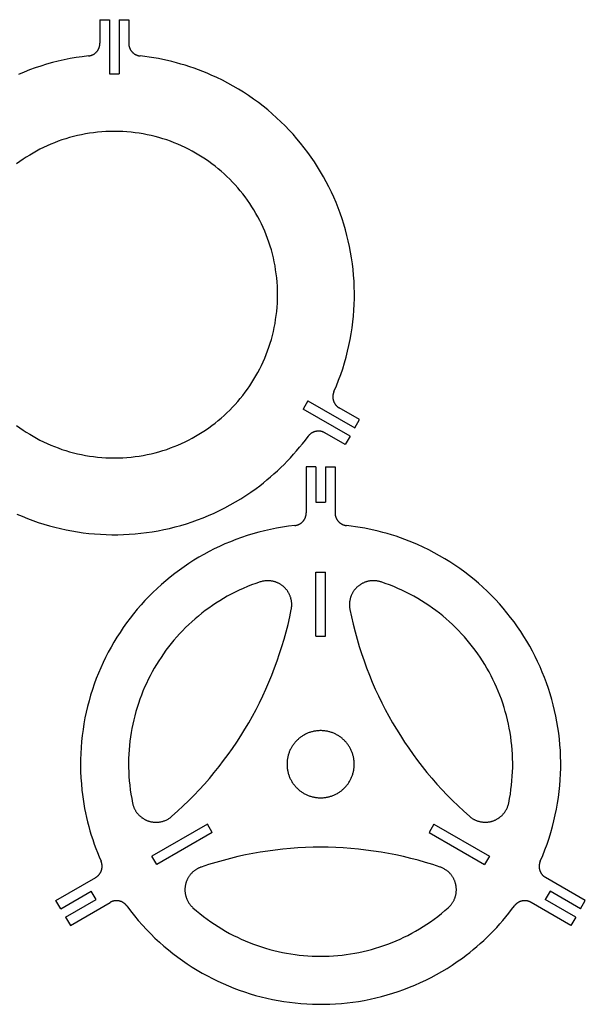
# Model space of a CAD drawing. Header units: millimetres. Extents: x -39 to 314, y -349 to -40.
# Tile 2 of 2: x 137 to 314, y -348 to -40. Entities that reach past the tile are written whole.
import ezdxf

# ---------------------------------------------------------------- set-up
doc = ezdxf.new("R2010")
doc.units = ezdxf.units.MM
doc.layers.add('Défaut', color=7, linetype='Continuous')

msp = doc.modelspace()

# ---------------------------------------------------------------- linework, layer by layer
at = {"layer": 'Défaut'}
for points in [[(162.47, -40.08), (162.47, -47.43)], [(162.47, -40.08), (165.47, -40.08)], [(165.47, -40.08), (165.47, -56.98)], [(168.47, -40.08), (168.47, -56.98)], [(168.47, -40.08), (171.47, -40.08)], [(171.47, -40.08), (171.47, -47.43)], [(158.9, -51.41), (159, -51.4), (159.09, -51.39), (159.18, -51.37), (159.28, -51.35), (159.37, -51.33), (159.46, -51.31), (159.55, -51.29), (159.64, -51.26), (159.73, -51.23), (159.81, -51.2), (159.9, -51.17), (159.99, -51.14), (160.07, -51.1), (160.15, -51.06), (160.24, -51.02), (160.32, -50.98), (160.4, -50.94), (160.48, -50.9), (160.55, -50.85), (160.63, -50.8), (160.71, -50.75), (160.78, -50.7), (160.85, -50.65), (160.92, -50.59), (160.99, -50.54), (161.06, -50.48), (161.13, -50.42), (161.2, -50.36), (161.26, -50.3), (161.33, -50.24), (161.39, -50.17), (161.45, -50.11), (161.51, -50.04), (161.57, -49.97), (161.62, -49.9), (161.68, -49.83), (161.73, -49.76), (161.78, -49.68), (161.83, -49.61), (161.88, -49.53), (161.92, -49.45), (161.97, -49.38), (162.01, -49.3), (162.05, -49.22), (162.09, -49.14), (162.13, -49.05), (162.17, -48.97), (162.2, -48.89), (162.23, -48.8), (162.26, -48.71), (162.29, -48.63), (162.32, -48.54), (162.34, -48.45), (162.36, -48.36), (162.38, -48.27), (162.4, -48.18), (162.42, -48.09), (162.43, -48), (162.44, -47.91), (162.45, -47.81), (162.46, -47.72), (162.47, -47.62), (162.47, -47.53), (162.47, -47.43)], [(171.47, -47.43), (171.47, -47.53), (171.48, -47.62), (171.48, -47.72), (171.49, -47.81), (171.5, -47.91), (171.51, -48), (171.53, -48.09), (171.54, -48.18), (171.56, -48.27), (171.58, -48.36), (171.6, -48.45), (171.63, -48.54), (171.65, -48.63), (171.68, -48.71), (171.71, -48.8), (171.74, -48.89), (171.78, -48.97), (171.81, -49.05), (171.85, -49.14), (171.89, -49.22), (171.93, -49.3), (171.97, -49.38), (172.02, -49.45), (172.07, -49.53), (172.11, -49.61), (172.16, -49.68), (172.22, -49.76), (172.27, -49.83), (172.32, -49.9), (172.38, -49.97), (172.44, -50.04), (172.5, -50.11), (172.56, -50.17), (172.62, -50.24), (172.68, -50.3), (172.75, -50.36), (172.81, -50.42), (172.88, -50.48), (172.95, -50.54), (173.02, -50.59), (173.09, -50.65), (173.16, -50.7), (173.24, -50.75), (173.31, -50.8), (173.39, -50.85), (173.47, -50.9), (173.55, -50.94), (173.63, -50.98), (173.71, -51.02), (173.79, -51.06), (173.87, -51.1), (173.96, -51.14), (174.04, -51.17), (174.13, -51.2), (174.22, -51.23), (174.31, -51.26), (174.39, -51.29), (174.48, -51.31), (174.58, -51.33), (174.67, -51.35), (174.76, -51.37), (174.85, -51.39), (174.95, -51.4), (175.04, -51.41)], [(158.9, -51.41), (156.98, -51.64), (155.08, -51.92), (153.19, -52.25), (151.32, -52.62), (149.47, -53.04), (147.64, -53.5), (145.83, -54), (144.04, -54.55), (142.27, -55.14), (140.52, -55.77), (138.8, -56.45), (137.09, -57.16)], [(197.27, -57.37), (195.94, -56.79), (194.6, -56.25), (193.25, -55.73), (191.89, -55.24), (190.53, -54.77), (189.15, -54.33), (187.77, -53.92), (186.38, -53.53), (184.99, -53.17), (183.58, -52.84), (182.17, -52.53), (180.76, -52.25), (179.34, -52), (177.91, -51.78), (176.48, -51.58), (175.04, -51.41)], [(165.47, -56.98), (168.47, -56.98)], [(235.58, -156.27), (236.34, -154.49), (237.05, -152.7), (237.71, -150.9), (238.32, -149.1), (238.89, -147.29), (239.4, -145.47), (239.87, -143.65), (240.29, -141.83), (240.67, -140), (240.99, -138.17), (241.27, -136.34), (241.51, -134.5), (241.69, -132.67), (241.83, -130.84), (241.93, -129.01), (241.98, -127.18), (241.99, -125.36), (241.95, -123.54), (241.87, -121.72), (241.74, -119.91), (241.57, -118.1), (241.36, -116.31), (241.1, -114.52), (240.8, -112.73), (240.46, -110.96), (240.08, -109.2), (239.65, -107.45), (239.18, -105.71), (238.68, -103.98), (238.13, -102.27), (237.54, -100.57), (236.91, -98.88), (236.24, -97.21), (235.53, -95.56), (234.78, -93.92), (233.99, -92.3), (233.16, -90.7), (232.3, -89.12), (231.39, -87.56), (230.45, -86.02), (229.47, -84.5), (228.46, -83.01), (227.4, -81.53), (226.31, -80.09), (225.19, -78.66), (224.02, -77.26), (222.83, -75.89), (221.59, -74.55), (220.32, -73.23), (219.02, -71.94), (217.68, -70.69), (216.31, -69.46), (214.9, -68.26), (213.46, -67.1), (211.98, -65.96), (210.48, -64.86), (208.94, -63.8), (207.37, -62.77), (205.76, -61.77), (204.12, -60.82), (202.46, -59.9), (200.76, -59.01), (199.03, -58.17), (197.27, -57.37)], [(166.97, -74.97), (165.66, -74.99), (164.35, -75.04), (163.05, -75.12), (161.76, -75.24), (160.48, -75.38), (159.21, -75.56), (157.94, -75.77), (156.69, -76.01), (155.45, -76.28), (154.23, -76.58), (153.01, -76.91), (151.81, -77.27), (150.61, -77.65), (149.44, -78.07), (148.27, -78.51), (147.12, -78.98), (145.98, -79.48), (144.86, -80), (143.75, -80.55), (142.66, -81.13), (141.59, -81.73), (140.53, -82.36), (139.48, -83.01), (138.46, -83.68), (137.45, -84.38), (136.46, -85.11)], [(217.97, -125.97), (217.96, -124.66), (217.91, -123.35), (217.82, -122.05), (217.71, -120.76), (217.56, -119.48), (217.38, -118.21), (217.18, -116.95), (216.94, -115.7), (216.67, -114.46), (216.37, -113.23), (216.04, -112.01), (215.68, -110.81), (215.29, -109.62), (214.88, -108.44), (214.43, -107.27), (213.96, -106.12), (213.47, -104.99), (212.94, -103.86), (212.39, -102.76), (211.82, -101.67), (211.22, -100.59), (210.59, -99.53), (209.94, -98.49), (209.26, -97.46), (208.56, -96.45), (207.84, -95.46), (207.09, -94.49), (206.33, -93.53), (205.54, -92.6), (204.72, -91.68), (203.89, -90.79), (203.03, -89.91), (202.16, -89.06), (201.26, -88.22), (200.35, -87.41), (199.41, -86.62), (198.46, -85.85), (197.49, -85.11), (196.5, -84.38), (195.49, -83.68), (194.46, -83.01), (193.42, -82.36), (192.36, -81.73), (191.28, -81.13), (190.19, -80.55), (189.08, -80), (187.96, -79.48), (186.82, -78.98), (185.67, -78.51), (184.51, -78.07), (183.33, -77.65), (182.14, -77.27), (180.93, -76.91), (179.72, -76.58), (178.49, -76.28), (177.25, -76.01), (176, -75.77), (174.74, -75.56), (173.47, -75.38), (172.19, -75.24), (170.9, -75.12), (169.6, -75.04), (168.29, -74.99), (166.97, -74.97)], [(166.97, -176.97), (168.29, -176.96), (169.6, -176.91), (170.9, -176.83), (172.19, -176.71), (173.47, -176.57), (174.74, -176.39), (176, -176.18), (177.25, -175.94), (178.49, -175.67), (179.72, -175.37), (180.93, -175.04), (182.14, -174.68), (183.33, -174.3), (184.51, -173.88), (185.67, -173.44), (186.82, -172.97), (187.96, -172.47), (189.08, -171.95), (190.19, -171.4), (191.28, -170.82), (192.36, -170.22), (193.42, -169.59), (194.46, -168.94), (195.49, -168.26), (196.5, -167.57), (197.49, -166.84), (198.46, -166.1), (199.41, -165.33), (200.35, -164.54), (201.26, -163.73), (202.16, -162.89), (203.03, -162.04), (203.89, -161.16), (204.72, -160.27), (205.54, -159.35), (206.33, -158.42), (207.09, -157.46), (207.84, -156.49), (208.56, -155.5), (209.26, -154.49), (209.94, -153.46), (210.59, -152.42), (211.22, -151.36), (211.82, -150.28), (212.39, -149.19), (212.94, -148.09), (213.47, -146.96), (213.96, -145.83), (214.43, -144.68), (214.88, -143.51), (215.29, -142.33), (215.68, -141.14), (216.04, -139.94), (216.37, -138.72), (216.67, -137.49), (216.94, -136.25), (217.18, -135), (217.38, -133.74), (217.56, -132.47), (217.71, -131.19), (217.82, -129.9), (217.91, -128.6), (217.96, -127.29), (217.97, -125.97)], [(235.58, -156.27), (235.54, -156.36), (235.51, -156.44), (235.48, -156.53), (235.44, -156.62), (235.42, -156.71), (235.39, -156.8), (235.37, -156.89), (235.34, -156.98), (235.32, -157.07), (235.31, -157.16), (235.29, -157.25), (235.28, -157.34), (235.27, -157.43), (235.26, -157.53), (235.25, -157.62), (235.24, -157.71), (235.24, -157.8), (235.24, -157.89), (235.24, -157.98), (235.24, -158.07), (235.25, -158.16), (235.26, -158.25), (235.27, -158.34), (235.28, -158.43), (235.29, -158.52), (235.31, -158.61), (235.32, -158.69), (235.34, -158.78), (235.36, -158.87), (235.39, -158.95), (235.41, -159.04), (235.44, -159.13), (235.47, -159.21), (235.5, -159.3), (235.53, -159.38), (235.56, -159.46), (235.6, -159.54), (235.64, -159.62), (235.68, -159.71), (235.72, -159.79), (235.76, -159.86), (235.81, -159.94), (235.86, -160.02), (235.91, -160.09), (235.96, -160.17), (236.01, -160.24), (236.06, -160.32), (236.12, -160.39), (236.18, -160.46), (236.24, -160.53), (236.3, -160.59), (236.36, -160.66), (236.42, -160.73), (236.49, -160.79), (236.56, -160.85), (236.63, -160.91), (236.7, -160.97), (236.77, -161.03), (236.85, -161.09), (236.92, -161.14), (237, -161.2), (237.08, -161.25), (237.16, -161.3), (237.24, -161.35)], [(227.47, -159.17), (225.97, -161.77)], [(227.47, -159.17), (242.11, -167.62)], [(240.61, -170.22), (225.97, -161.77)], [(243.61, -165.03), (237.24, -161.35)], [(242.11, -167.62), (243.61, -165.03)], [(136.46, -166.84), (137.45, -167.57), (138.46, -168.26), (139.48, -168.94), (140.53, -169.59), (141.59, -170.22), (142.66, -170.82), (143.75, -171.4), (144.86, -171.95), (145.98, -172.47), (147.12, -172.97), (148.27, -173.44), (149.44, -173.88), (150.61, -174.3), (151.81, -174.68), (153.01, -175.04), (154.23, -175.37), (155.45, -175.67), (156.69, -175.94), (157.94, -176.18), (159.21, -176.39), (160.48, -176.57), (161.76, -176.71), (163.05, -176.83), (164.35, -176.91), (165.66, -176.96), (166.97, -176.97)], [(232.74, -169.14), (232.66, -169.1), (232.57, -169.05), (232.49, -169.01), (232.4, -168.97), (232.32, -168.93), (232.23, -168.89), (232.14, -168.86), (232.06, -168.83), (231.97, -168.8), (231.88, -168.77), (231.79, -168.75), (231.7, -168.72), (231.62, -168.7), (231.53, -168.68), (231.44, -168.67), (231.35, -168.65), (231.26, -168.64), (231.17, -168.63), (231.08, -168.62), (230.99, -168.61), (230.9, -168.61), (230.81, -168.61), (230.72, -168.61), (230.63, -168.61), (230.54, -168.61), (230.45, -168.62), (230.36, -168.62), (230.27, -168.63), (230.18, -168.65), (230.09, -168.66), (230, -168.68), (229.92, -168.69), (229.83, -168.71), (229.74, -168.73), (229.65, -168.76), (229.57, -168.78), (229.48, -168.81), (229.4, -168.84), (229.31, -168.87), (229.23, -168.9), (229.15, -168.94), (229.06, -168.97), (228.98, -169.01), (228.9, -169.05), (228.82, -169.1), (228.74, -169.14), (228.67, -169.19), (228.59, -169.23), (228.51, -169.28), (228.44, -169.34), (228.36, -169.39), (228.29, -169.44), (228.22, -169.5), (228.15, -169.56), (228.08, -169.62), (228.01, -169.68), (227.94, -169.75), (227.88, -169.81), (227.81, -169.88), (227.75, -169.95), (227.69, -170.02), (227.63, -170.09), (227.57, -170.17), (227.51, -170.25)], [(239.11, -172.82), (232.74, -169.14)], [(211.24, -186.51), (212.4, -185.65), (213.54, -184.76), (214.67, -183.86), (215.77, -182.93), (216.86, -181.98), (217.93, -181.01), (218.98, -180.02), (220, -179.01), (221.01, -177.98), (222.01, -176.93), (222.98, -175.86), (223.92, -174.77), (224.85, -173.67), (225.76, -172.55), (226.65, -171.4), (227.51, -170.25)], [(240.61, -170.22), (239.11, -172.82)], [(226.93, -179.79), (226.93, -194.13)], [(229.93, -179.79), (226.93, -179.79)], [(229.93, -179.79), (229.93, -190.79)], [(232.93, -179.79), (232.93, -190.79)], [(232.93, -179.79), (235.93, -179.79)], [(235.93, -179.79), (235.93, -194.13)], [(136.49, -194.51), (138.15, -195.23), (139.83, -195.9), (141.52, -196.53), (143.23, -197.12), (144.95, -197.67), (146.68, -198.18), (148.42, -198.65), (150.17, -199.07), (151.93, -199.45), (153.69, -199.79), (155.47, -200.09), (157.25, -200.34), (159.04, -200.55), (160.83, -200.72), (162.62, -200.85), (164.42, -200.93), (166.23, -200.98), (168.03, -200.97), (169.83, -200.93), (171.64, -200.84), (173.44, -200.71), (175.24, -200.53), (177.04, -200.31), (178.84, -200.05), (180.63, -199.74), (182.42, -199.39), (184.2, -198.99), (185.97, -198.55), (187.74, -198.06), (189.5, -197.53), (191.25, -196.96), (192.99, -196.34), (194.72, -195.67), (196.44, -194.96), (198.14, -194.21), (199.83, -193.41), (201.51, -192.56), (203.18, -191.67), (204.82, -190.73), (206.46, -189.74), (208.07, -188.71), (209.67, -187.64), (211.24, -186.51)], [(229.93, -190.79), (232.93, -190.79)], [(223.36, -198.11), (223.45, -198.1), (223.55, -198.09), (223.64, -198.07), (223.73, -198.05), (223.82, -198.03), (223.91, -198.01), (224, -197.99), (224.09, -197.96), (224.18, -197.93), (224.27, -197.9), (224.35, -197.87), (224.44, -197.84), (224.52, -197.8), (224.61, -197.76), (224.69, -197.72), (224.77, -197.68), (224.85, -197.64), (224.93, -197.6), (225.01, -197.55), (225.08, -197.5), (225.16, -197.45), (225.23, -197.4), (225.31, -197.35), (225.38, -197.29), (225.45, -197.24), (225.52, -197.18), (225.59, -197.12), (225.65, -197.06), (225.72, -197), (225.78, -196.94), (225.84, -196.87), (225.9, -196.81), (225.96, -196.74), (226.02, -196.67), (226.08, -196.6), (226.13, -196.53), (226.18, -196.46), (226.23, -196.38), (226.28, -196.31), (226.33, -196.23), (226.38, -196.15), (226.42, -196.08), (226.47, -196), (226.51, -195.92), (226.55, -195.84), (226.58, -195.75), (226.62, -195.67), (226.65, -195.59), (226.69, -195.5), (226.72, -195.41), (226.74, -195.33), (226.77, -195.24), (226.8, -195.15), (226.82, -195.06), (226.84, -194.97), (226.86, -194.88), (226.87, -194.79), (226.89, -194.7), (226.9, -194.61), (226.91, -194.51), (226.92, -194.42), (226.92, -194.32), (226.93, -194.23), (226.93, -194.13)], [(235.93, -194.13), (235.93, -194.23), (235.93, -194.32), (235.94, -194.42), (235.94, -194.51), (235.95, -194.61), (235.97, -194.7), (235.98, -194.79), (236, -194.88), (236.01, -194.97), (236.03, -195.06), (236.06, -195.15), (236.08, -195.24), (236.11, -195.33), (236.14, -195.41), (236.17, -195.5), (236.2, -195.59), (236.23, -195.67), (236.27, -195.75), (236.31, -195.84), (236.35, -195.92), (236.39, -196), (236.43, -196.08), (236.47, -196.15), (236.52, -196.23), (236.57, -196.31), (236.62, -196.38), (236.67, -196.46), (236.72, -196.53), (236.78, -196.6), (236.83, -196.67), (236.89, -196.74), (236.95, -196.81), (237.01, -196.87), (237.07, -196.94), (237.14, -197), (237.2, -197.06), (237.27, -197.12), (237.33, -197.18), (237.4, -197.24), (237.47, -197.29), (237.55, -197.35), (237.62, -197.4), (237.69, -197.45), (237.77, -197.5), (237.84, -197.55), (237.92, -197.6), (238, -197.64), (238.08, -197.68), (238.16, -197.72), (238.24, -197.76), (238.33, -197.8), (238.41, -197.84), (238.5, -197.87), (238.58, -197.9), (238.67, -197.93), (238.76, -197.96), (238.85, -197.99), (238.94, -198.01), (239.03, -198.03), (239.12, -198.05), (239.21, -198.07), (239.31, -198.09), (239.4, -198.1), (239.5, -198.11)], [(223.36, -198.11), (221.43, -198.34), (219.53, -198.62), (217.64, -198.95), (215.77, -199.32), (213.92, -199.74), (212.09, -200.2), (210.28, -200.7), (208.49, -201.25), (206.72, -201.84), (204.98, -202.47), (203.25, -203.15), (201.55, -203.86), (199.87, -204.62), (198.21, -205.41), (196.58, -206.24), (194.97, -207.11), (193.38, -208.02), (191.83, -208.96), (190.29, -209.94), (188.79, -210.96), (187.31, -212.01), (185.86, -213.09), (184.44, -214.21), (183.04, -215.36), (181.68, -216.54), (180.35, -217.75), (179.04, -219), (177.77, -220.27), (176.53, -221.57), (175.32, -222.91), (174.14, -224.27), (172.99, -225.66), (171.88, -227.07), (170.81, -228.51), (169.76, -229.98), (168.76, -231.47), (167.78, -232.99), (166.85, -234.53), (165.95, -236.09), (165.08, -237.68), (164.26, -239.28), (163.47, -240.91), (162.72, -242.56), (162.01, -244.23), (161.35, -245.92), (160.72, -247.62), (160.13, -249.35), (159.58, -251.09), (159.07, -252.84), (158.61, -254.62), (158.19, -256.41), (157.81, -258.21), (157.48, -260.03), (157.19, -261.86), (156.95, -263.7), (156.75, -265.55), (156.6, -267.42), (156.49, -269.3), (156.43, -271.18), (156.42, -273.08), (156.46, -274.98), (156.54, -276.9), (156.68, -278.82), (156.86, -280.74)], [(261.72, -204.07), (260.39, -203.49), (259.05, -202.95), (257.71, -202.43), (256.35, -201.94), (254.98, -201.47), (253.61, -201.03), (252.23, -200.62), (250.84, -200.23), (249.44, -199.87), (248.04, -199.54), (246.63, -199.23), (245.21, -198.95), (243.79, -198.7), (242.36, -198.48), (240.93, -198.28), (239.5, -198.11)], [(300.04, -302.97), (300.8, -301.19), (301.51, -299.4), (302.17, -297.6), (302.78, -295.8), (303.34, -293.99), (303.86, -292.17), (304.33, -290.35), (304.75, -288.53), (305.12, -286.7), (305.45, -284.87), (305.73, -283.04), (305.96, -281.2), (306.15, -279.37), (306.29, -277.54), (306.38, -275.71), (306.44, -273.88), (306.44, -272.06), (306.4, -270.24), (306.32, -268.42), (306.19, -266.61), (306.02, -264.8), (305.81, -263.01), (305.56, -261.22), (305.26, -259.43), (304.91, -257.66), (304.53, -255.9), (304.11, -254.15), (303.64, -252.41), (303.13, -250.68), (302.58, -248.97), (301.99, -247.27), (301.36, -245.58), (300.69, -243.91), (299.98, -242.26), (299.23, -240.62), (298.44, -239), (297.62, -237.4), (296.75, -235.82), (295.85, -234.26), (294.91, -232.72), (293.93, -231.2), (292.91, -229.71), (291.86, -228.23), (290.77, -226.79), (289.64, -225.36), (288.48, -223.96), (287.28, -222.59), (286.05, -221.25), (284.78, -219.93), (283.47, -218.64), (282.13, -217.39), (280.76, -216.16), (279.35, -214.96), (277.91, -213.8), (276.44, -212.66), (274.93, -211.56), (273.39, -210.5), (271.82, -209.47), (270.21, -208.47), (268.58, -207.52), (266.91, -206.6), (265.21, -205.71), (263.48, -204.87), (261.72, -204.07)], [(229.93, -212.67), (232.93, -212.67)], [(229.93, -232.67), (229.93, -212.67)], [(232.93, -232.67), (232.93, -212.67)], [(212.54, -215.72), (211.2, -216.19), (209.87, -216.68), (208.56, -217.2), (207.27, -217.75), (205.99, -218.33), (204.74, -218.93), (203.5, -219.56), (202.28, -220.22), (201.08, -220.9), (199.9, -221.61), (198.74, -222.35), (197.6, -223.1), (196.49, -223.89), (195.39, -224.69), (194.31, -225.52), (193.26, -226.37), (192.22, -227.24), (191.21, -228.14), (190.22, -229.05), (189.25, -229.99), (188.3, -230.95), (187.38, -231.92), (186.48, -232.92), (185.6, -233.94), (184.75, -234.97), (183.92, -236.02), (183.11, -237.09), (182.33, -238.18), (181.58, -239.28), (180.85, -240.4), (180.14, -241.54), (179.46, -242.69), (178.8, -243.85), (178.17, -245.03), (177.57, -246.22), (176.99, -247.43), (176.44, -248.65), (175.92, -249.88), (175.43, -251.13), (174.96, -252.38), (174.52, -253.65), (174.1, -254.93), (173.72, -256.22), (173.37, -257.51), (173.04, -258.82), (172.74, -260.14), (172.47, -261.46), (172.24, -262.79), (172.03, -264.13), (171.85, -265.48), (171.7, -266.84), (171.58, -268.2), (171.5, -269.56), (171.44, -270.93), (171.42, -272.31), (171.43, -273.69), (171.47, -275.07), (171.54, -276.46), (171.65, -277.85), (171.78, -279.24), (171.95, -280.63), (172.16, -282.03), (172.4, -283.42), (172.67, -284.82)], [(216.35, -215.48), (216.12, -215.44), (215.88, -215.41), (215.64, -215.38), (215.4, -215.36), (215.16, -215.35), (214.91, -215.34), (214.67, -215.35), (214.43, -215.36), (214.19, -215.38), (213.95, -215.4), (213.72, -215.44), (213.48, -215.48), (213.24, -215.53), (213.01, -215.59), (212.77, -215.65), (212.54, -215.72)], [(222.26, -224.29), (222.3, -224.1), (222.33, -223.91), (222.35, -223.72), (222.37, -223.53), (222.39, -223.35), (222.4, -223.16), (222.4, -222.97), (222.4, -222.78), (222.4, -222.6), (222.39, -222.41), (222.38, -222.23), (222.36, -222.04), (222.34, -221.86), (222.31, -221.68), (222.28, -221.5), (222.25, -221.32), (222.21, -221.14), (222.17, -220.96), (222.12, -220.79), (222.07, -220.61), (222.01, -220.44), (221.95, -220.27), (221.88, -220.1), (221.82, -219.93), (221.74, -219.77), (221.67, -219.6), (221.59, -219.44), (221.5, -219.28), (221.42, -219.13), (221.33, -218.97), (221.23, -218.82), (221.13, -218.67), (221.03, -218.52), (220.93, -218.37), (220.82, -218.23), (220.7, -218.09), (220.59, -217.95), (220.47, -217.82), (220.35, -217.68), (220.22, -217.55), (220.09, -217.43), (219.96, -217.3), (219.83, -217.18), (219.69, -217.06), (219.55, -216.95), (219.4, -216.84), (219.25, -216.73), (219.1, -216.63), (218.95, -216.53), (218.8, -216.43), (218.64, -216.34), (218.48, -216.25), (218.31, -216.16), (218.15, -216.08), (217.98, -216), (217.81, -215.93), (217.63, -215.86), (217.46, -215.79), (217.28, -215.73), (217.1, -215.67), (216.92, -215.62), (216.73, -215.57), (216.54, -215.52), (216.35, -215.48)], [(250.29, -215.72), (250.1, -215.66), (249.92, -215.6), (249.73, -215.56), (249.55, -215.51), (249.36, -215.47), (249.17, -215.44), (248.99, -215.41), (248.8, -215.39), (248.62, -215.37), (248.43, -215.35), (248.25, -215.34), (248.06, -215.34), (247.88, -215.33), (247.69, -215.34), (247.51, -215.35), (247.33, -215.36), (247.15, -215.37), (246.97, -215.4), (246.79, -215.42), (246.61, -215.45), (246.43, -215.49), (246.25, -215.52), (246.08, -215.57), (245.9, -215.61), (245.73, -215.66), (245.56, -215.72), (245.39, -215.78), (245.22, -215.84), (245.05, -215.91), (244.89, -215.98), (244.72, -216.06), (244.56, -216.13), (244.4, -216.22), (244.24, -216.3), (244.09, -216.39), (243.93, -216.49), (243.78, -216.59), (243.63, -216.69), (243.49, -216.79), (243.34, -216.9), (243.2, -217.01), (243.06, -217.13), (242.93, -217.25), (242.79, -217.37), (242.66, -217.49), (242.53, -217.62), (242.41, -217.76), (242.29, -217.89), (242.17, -218.03), (242.05, -218.17), (241.94, -218.32), (241.83, -218.47), (241.72, -218.62), (241.62, -218.77), (241.52, -218.93), (241.43, -219.09), (241.34, -219.25), (241.25, -219.42), (241.17, -219.59), (241.09, -219.76), (241.01, -219.94), (240.94, -220.12), (240.87, -220.3), (240.81, -220.48)], [(290.19, -284.8), (290.46, -283.4), (290.7, -282), (290.9, -280.61), (291.07, -279.21), (291.21, -277.82), (291.31, -276.43), (291.39, -275.04), (291.43, -273.66), (291.43, -272.28), (291.41, -270.91), (291.35, -269.54), (291.27, -268.17), (291.15, -266.81), (291, -265.46), (290.82, -264.11), (290.61, -262.77), (290.37, -261.44), (290.11, -260.11), (289.81, -258.8), (289.48, -257.49), (289.12, -256.19), (288.74, -254.9), (288.33, -253.63), (287.89, -252.36), (287.42, -251.1), (286.92, -249.86), (286.4, -248.63), (285.85, -247.41), (285.27, -246.2), (284.67, -245.01), (284.04, -243.83), (283.38, -242.66), (282.7, -241.51), (281.99, -240.38), (281.26, -239.26), (280.5, -238.16), (279.72, -237.07), (278.92, -236), (278.09, -234.95), (277.23, -233.92), (276.36, -232.9), (275.46, -231.91), (274.53, -230.93), (273.59, -229.97), (272.62, -229.04), (271.63, -228.12), (270.61, -227.23), (269.58, -226.35), (268.52, -225.5), (267.44, -224.68), (266.35, -223.87), (265.23, -223.09), (264.09, -222.33), (262.93, -221.6), (261.75, -220.89), (260.55, -220.21), (259.33, -219.55), (258.09, -218.92), (256.84, -218.32), (255.56, -217.74), (254.27, -217.19), (252.96, -216.67), (251.63, -216.18), (250.29, -215.72)], [(240.81, -220.48), (240.74, -220.71), (240.67, -220.94), (240.61, -221.18), (240.56, -221.41), (240.52, -221.65), (240.49, -221.89), (240.46, -222.13), (240.44, -222.37), (240.43, -222.61), (240.43, -222.85), (240.43, -223.09), (240.44, -223.33), (240.46, -223.57), (240.49, -223.81), (240.53, -224.05), (240.57, -224.29)], [(184.95, -288.95), (186.74, -287.35), (188.49, -285.72), (190.2, -284.06), (191.88, -282.36), (193.51, -280.64), (195.12, -278.88), (196.68, -277.09), (198.2, -275.27), (199.69, -273.42), (201.13, -271.54), (202.54, -269.64), (203.91, -267.71), (205.23, -265.75), (206.52, -263.76), (207.76, -261.75), (208.97, -259.71), (210.13, -257.65), (211.25, -255.57), (212.32, -253.46), (213.35, -251.33), (214.34, -249.18), (215.29, -247.01), (216.19, -244.82), (217.05, -242.61), (217.86, -240.38), (218.63, -238.13), (219.35, -235.87), (220.03, -233.58), (220.66, -231.28), (221.24, -228.97), (221.77, -226.64), (222.26, -224.29)], [(240.57, -224.29), (241.06, -226.63), (241.6, -228.96), (242.18, -231.28), (242.81, -233.58), (243.49, -235.86), (244.21, -238.13), (244.98, -240.38), (245.79, -242.6), (246.65, -244.82), (247.55, -247.01), (248.5, -249.18), (249.49, -251.33), (250.52, -253.46), (251.6, -255.56), (252.72, -257.64), (253.88, -259.7), (255.08, -261.74), (256.33, -263.75), (257.62, -265.74), (258.94, -267.69), (260.31, -269.63), (261.72, -271.53), (263.16, -273.41), (264.65, -275.26), (266.18, -277.08), (267.74, -278.86), (269.34, -280.62), (270.98, -282.35), (272.66, -284.04), (274.37, -285.7), (276.12, -287.33), (277.91, -288.93)], [(229.93, -232.67), (232.93, -232.67)], [(231.43, -262.17), (231.16, -262.18), (230.89, -262.19), (230.62, -262.21), (230.35, -262.23), (230.09, -262.26), (229.83, -262.3), (229.57, -262.34), (229.31, -262.39), (229.05, -262.44), (228.8, -262.51), (228.55, -262.57), (228.3, -262.65), (228.06, -262.73), (227.82, -262.81), (227.58, -262.9), (227.34, -263), (227.11, -263.1), (226.87, -263.21), (226.65, -263.32), (226.42, -263.44), (226.2, -263.57), (225.98, -263.7), (225.77, -263.83), (225.56, -263.97), (225.35, -264.11), (225.14, -264.26), (224.94, -264.41), (224.75, -264.57), (224.55, -264.74), (224.37, -264.9), (224.18, -265.07), (224, -265.25), (223.83, -265.43), (223.65, -265.61), (223.49, -265.8), (223.32, -266), (223.17, -266.19), (223.01, -266.39), (222.86, -266.6), (222.72, -266.8), (222.58, -267.02), (222.45, -267.23), (222.32, -267.45), (222.19, -267.67), (222.07, -267.89), (221.96, -268.12), (221.85, -268.35), (221.75, -268.59), (221.65, -268.82), (221.56, -269.06), (221.48, -269.31), (221.4, -269.55), (221.32, -269.8), (221.26, -270.05), (221.2, -270.3), (221.14, -270.56), (221.09, -270.82), (221.05, -271.08), (221.01, -271.34), (220.98, -271.6), (220.96, -271.87), (220.94, -272.13), (220.93, -272.4), (220.93, -272.67)], [(241.93, -272.67), (241.92, -272.4), (241.91, -272.13), (241.9, -271.87), (241.87, -271.6), (241.84, -271.34), (241.81, -271.08), (241.76, -270.82), (241.71, -270.56), (241.66, -270.3), (241.6, -270.05), (241.53, -269.8), (241.45, -269.55), (241.37, -269.31), (241.29, -269.06), (241.2, -268.82), (241.1, -268.59), (241, -268.35), (240.89, -268.12), (240.78, -267.89), (240.66, -267.67), (240.54, -267.45), (240.41, -267.23), (240.27, -267.02), (240.13, -266.8), (239.99, -266.6), (239.84, -266.39), (239.69, -266.19), (239.53, -266), (239.37, -265.8), (239.2, -265.61), (239.03, -265.43), (238.85, -265.25), (238.67, -265.07), (238.49, -264.9), (238.3, -264.74), (238.11, -264.57), (237.91, -264.41), (237.71, -264.26), (237.5, -264.11), (237.3, -263.97), (237.09, -263.83), (236.87, -263.7), (236.65, -263.57), (236.43, -263.44), (236.21, -263.32), (235.98, -263.21), (235.75, -263.1), (235.51, -263), (235.28, -262.9), (235.04, -262.81), (234.79, -262.73), (234.55, -262.65), (234.3, -262.57), (234.05, -262.51), (233.8, -262.44), (233.54, -262.39), (233.28, -262.34), (233.03, -262.3), (232.76, -262.26), (232.5, -262.23), (232.23, -262.21), (231.97, -262.19), (231.7, -262.18), (231.43, -262.17)], [(220.93, -272.67), (220.93, -272.95), (220.94, -273.22), (220.96, -273.48), (220.98, -273.75), (221.01, -274.01), (221.05, -274.27), (221.09, -274.53), (221.14, -274.79), (221.2, -275.05), (221.26, -275.3), (221.32, -275.55), (221.4, -275.8), (221.48, -276.04), (221.56, -276.29), (221.65, -276.52), (221.75, -276.76), (221.85, -277), (221.96, -277.23), (222.07, -277.46), (222.19, -277.68), (222.32, -277.9), (222.45, -278.12), (222.58, -278.33), (222.72, -278.55), (222.86, -278.75), (223.01, -278.96), (223.17, -279.16), (223.32, -279.35), (223.49, -279.55), (223.65, -279.73), (223.83, -279.92), (224, -280.1), (224.18, -280.28), (224.37, -280.45), (224.55, -280.61), (224.75, -280.78), (224.94, -280.94), (225.14, -281.09), (225.35, -281.24), (225.56, -281.38), (225.77, -281.52), (225.98, -281.65), (226.2, -281.78), (226.42, -281.91), (226.65, -282.03), (226.87, -282.14), (227.11, -282.25), (227.34, -282.35), (227.58, -282.45), (227.82, -282.54), (228.06, -282.62), (228.3, -282.7), (228.55, -282.78), (228.8, -282.84), (229.05, -282.91), (229.31, -282.96), (229.57, -283.01), (229.83, -283.05), (230.09, -283.09), (230.35, -283.12), (230.62, -283.14), (230.89, -283.16), (231.16, -283.17), (231.43, -283.17)], [(231.43, -283.17), (231.7, -283.17), (231.97, -283.16), (232.23, -283.14), (232.5, -283.12), (232.76, -283.09), (233.03, -283.05), (233.28, -283.01), (233.54, -282.96), (233.8, -282.91), (234.05, -282.84), (234.3, -282.78), (234.55, -282.7), (234.79, -282.62), (235.04, -282.54), (235.28, -282.45), (235.51, -282.35), (235.75, -282.25), (235.98, -282.14), (236.21, -282.03), (236.43, -281.91), (236.65, -281.78), (236.87, -281.65), (237.09, -281.52), (237.3, -281.38), (237.5, -281.24), (237.71, -281.09), (237.91, -280.94), (238.11, -280.78), (238.3, -280.61), (238.49, -280.45), (238.67, -280.28), (238.85, -280.1), (239.03, -279.92), (239.2, -279.73), (239.37, -279.55), (239.53, -279.35), (239.69, -279.16), (239.84, -278.96), (239.99, -278.75), (240.13, -278.55), (240.27, -278.33), (240.41, -278.12), (240.54, -277.9), (240.66, -277.68), (240.78, -277.46), (240.89, -277.23), (241, -277), (241.1, -276.76), (241.2, -276.52), (241.29, -276.29), (241.37, -276.04), (241.45, -275.8), (241.53, -275.55), (241.6, -275.3), (241.66, -275.05), (241.71, -274.79), (241.76, -274.53), (241.81, -274.27), (241.84, -274.01), (241.87, -273.75), (241.9, -273.48), (241.91, -273.22), (241.92, -272.95), (241.93, -272.67)], [(156.86, -280.74), (157.03, -282.18), (157.23, -283.61), (157.45, -285.04), (157.7, -286.46), (157.98, -287.88), (158.29, -289.29), (158.62, -290.69), (158.98, -292.09), (159.37, -293.48), (159.78, -294.86), (160.22, -296.23), (160.69, -297.6), (161.18, -298.95), (161.7, -300.3), (162.25, -301.64), (162.82, -302.97)], [(172.67, -284.82), (172.71, -285.01), (172.76, -285.2), (172.81, -285.38), (172.86, -285.56), (172.92, -285.74), (172.98, -285.92), (173.05, -286.1), (173.12, -286.27), (173.2, -286.44), (173.28, -286.61), (173.36, -286.77), (173.45, -286.94), (173.54, -287.1), (173.64, -287.25), (173.73, -287.41), (173.84, -287.56), (173.94, -287.71), (174.05, -287.86), (174.16, -288), (174.28, -288.14), (174.4, -288.28), (174.52, -288.41), (174.64, -288.54), (174.77, -288.67), (174.9, -288.79), (175.04, -288.91), (175.17, -289.03), (175.31, -289.15), (175.45, -289.26), (175.6, -289.37), (175.74, -289.47), (175.89, -289.57), (176.04, -289.67), (176.2, -289.76), (176.35, -289.85), (176.51, -289.94), (176.67, -290.02), (176.84, -290.1), (177, -290.17), (177.17, -290.24), (177.33, -290.31), (177.5, -290.37), (177.67, -290.43), (177.85, -290.49), (178.02, -290.54), (178.2, -290.58), (178.37, -290.62), (178.55, -290.66), (178.73, -290.7), (178.91, -290.72), (179.1, -290.75), (179.28, -290.77), (179.46, -290.78), (179.65, -290.8), (179.83, -290.8), (180.02, -290.8), (180.21, -290.8), (180.4, -290.79), (180.58, -290.78), (180.77, -290.77), (180.96, -290.74), (181.15, -290.72), (181.34, -290.68), (181.53, -290.65)], [(288.49, -288.22), (288.65, -288.03), (288.8, -287.84), (288.94, -287.65), (289.08, -287.45), (289.21, -287.25), (289.33, -287.04), (289.45, -286.83), (289.56, -286.62), (289.66, -286.4), (289.76, -286.18), (289.85, -285.96), (289.93, -285.73), (290.01, -285.5), (290.08, -285.27), (290.14, -285.03), (290.19, -284.8)], [(181.53, -290.65), (181.77, -290.59), (182, -290.53), (182.23, -290.47), (182.46, -290.39), (182.69, -290.31), (182.91, -290.22), (183.13, -290.12), (183.35, -290.02), (183.57, -289.91), (183.78, -289.79), (183.98, -289.67), (184.18, -289.54), (184.38, -289.4), (184.58, -289.25), (184.77, -289.1), (184.95, -288.95)], [(277.91, -288.93), (278.05, -289.05), (278.2, -289.17), (278.36, -289.29), (278.51, -289.4), (278.67, -289.51), (278.82, -289.61), (278.98, -289.71), (279.15, -289.81), (279.31, -289.9), (279.47, -289.98), (279.64, -290.07), (279.81, -290.14), (279.98, -290.21), (280.15, -290.28), (280.32, -290.35), (280.49, -290.41), (280.67, -290.46), (280.84, -290.51), (281.02, -290.56), (281.19, -290.6), (281.37, -290.64), (281.55, -290.67), (281.73, -290.7), (281.91, -290.72), (282.09, -290.74), (282.27, -290.76), (282.45, -290.77), (282.63, -290.78), (282.81, -290.78), (282.99, -290.78), (283.17, -290.77), (283.35, -290.76), (283.53, -290.75), (283.7, -290.73), (283.88, -290.71), (284.06, -290.68), (284.24, -290.65), (284.41, -290.62), (284.59, -290.58), (284.77, -290.53), (284.94, -290.48), (285.11, -290.43), (285.28, -290.37), (285.46, -290.31), (285.62, -290.25), (285.79, -290.18), (285.96, -290.11), (286.12, -290.03), (286.29, -289.95), (286.45, -289.86), (286.61, -289.77), (286.77, -289.68), (286.92, -289.58), (287.08, -289.47), (287.23, -289.37), (287.38, -289.26), (287.53, -289.14), (287.67, -289.02), (287.82, -288.9), (287.96, -288.77), (288.09, -288.64), (288.23, -288.5), (288.36, -288.36), (288.49, -288.22)], [(196.04, -291.38), (178.71, -301.38)], [(197.54, -293.97), (196.04, -291.38)], [(266.82, -291.38), (265.32, -293.97)], [(266.82, -291.38), (284.14, -301.38)], [(197.54, -293.97), (180.21, -303.97)], [(265.32, -293.97), (282.64, -303.97)], [(180.21, -303.97), (178.71, -301.38)], [(268.76, -304.79), (266.48, -304.04), (264.2, -303.34), (261.9, -302.68), (259.59, -302.08), (257.28, -301.53), (254.95, -301.02), (252.62, -300.56), (250.29, -300.15), (247.94, -299.79), (245.59, -299.47), (243.24, -299.21), (240.88, -298.99), (238.52, -298.82), (236.16, -298.7), (233.8, -298.63), (231.43, -298.61), (229.07, -298.63), (226.7, -298.7), (224.34, -298.83), (221.98, -299), (219.62, -299.21), (217.27, -299.48), (214.92, -299.79), (212.58, -300.16), (210.24, -300.57), (207.91, -301.03), (205.59, -301.54), (203.27, -302.09), (200.97, -302.7), (198.67, -303.35), (196.38, -304.05), (194.11, -304.8)], [(284.14, -301.38), (282.64, -303.97)], [(161.16, -308.05), (161.24, -308), (161.32, -307.95), (161.4, -307.9), (161.48, -307.84), (161.55, -307.79), (161.63, -307.73), (161.7, -307.67), (161.77, -307.61), (161.84, -307.55), (161.91, -307.49), (161.97, -307.43), (162.04, -307.36), (162.1, -307.29), (162.16, -307.23), (162.22, -307.16), (162.28, -307.09), (162.33, -307.02), (162.39, -306.94), (162.44, -306.87), (162.49, -306.79), (162.54, -306.72), (162.59, -306.64), (162.63, -306.56), (162.68, -306.49), (162.72, -306.41), (162.76, -306.33), (162.8, -306.24), (162.83, -306.16), (162.87, -306.08), (162.9, -306), (162.93, -305.91), (162.96, -305.83), (162.99, -305.74), (163.01, -305.65), (163.03, -305.57), (163.06, -305.48), (163.07, -305.39), (163.09, -305.31), (163.11, -305.22), (163.12, -305.13), (163.13, -305.04), (163.14, -304.95), (163.15, -304.86), (163.15, -304.77), (163.16, -304.68), (163.16, -304.59), (163.16, -304.5), (163.15, -304.41), (163.15, -304.32), (163.14, -304.23), (163.13, -304.13), (163.12, -304.04), (163.11, -303.95), (163.09, -303.86), (163.07, -303.77), (163.05, -303.68), (163.03, -303.59), (163.01, -303.5), (162.98, -303.41), (162.95, -303.32), (162.92, -303.23), (162.89, -303.14), (162.85, -303.06), (162.82, -302.97)], [(300.04, -302.97), (300, -303.06), (299.96, -303.14), (299.93, -303.23), (299.9, -303.32), (299.87, -303.41), (299.84, -303.5), (299.82, -303.59), (299.8, -303.68), (299.78, -303.77), (299.76, -303.86), (299.74, -303.95), (299.73, -304.04), (299.72, -304.13), (299.71, -304.23), (299.7, -304.32), (299.7, -304.41), (299.7, -304.5), (299.69, -304.59), (299.7, -304.68), (299.7, -304.77), (299.7, -304.86), (299.71, -304.95), (299.72, -305.04), (299.73, -305.13), (299.75, -305.22), (299.76, -305.31), (299.78, -305.39), (299.8, -305.48), (299.82, -305.57), (299.84, -305.65), (299.87, -305.74), (299.89, -305.83), (299.92, -305.91), (299.95, -306), (299.98, -306.08), (300.02, -306.16), (300.06, -306.24), (300.09, -306.33), (300.13, -306.41), (300.18, -306.49), (300.22, -306.56), (300.26, -306.64), (300.31, -306.72), (300.36, -306.79), (300.41, -306.87), (300.46, -306.94), (300.52, -307.02), (300.57, -307.09), (300.63, -307.16), (300.69, -307.23), (300.75, -307.29), (300.81, -307.36), (300.88, -307.43), (300.94, -307.49), (301.01, -307.55), (301.08, -307.61), (301.15, -307.67), (301.23, -307.73), (301.3, -307.79), (301.38, -307.84), (301.45, -307.9), (301.53, -307.95), (301.61, -308), (301.69, -308.05)], [(194.11, -304.8), (193.93, -304.87), (193.75, -304.94), (193.57, -305.01), (193.4, -305.09), (193.23, -305.17), (193.06, -305.25), (192.89, -305.34), (192.73, -305.43), (192.57, -305.53), (192.41, -305.63), (192.26, -305.73), (192.11, -305.84), (191.96, -305.95), (191.82, -306.07), (191.68, -306.18), (191.54, -306.3), (191.4, -306.43), (191.27, -306.55), (191.14, -306.68), (191.02, -306.81), (190.9, -306.95), (190.78, -307.09), (190.67, -307.23), (190.55, -307.37), (190.45, -307.51), (190.34, -307.66), (190.24, -307.81), (190.15, -307.96), (190.06, -308.12), (189.97, -308.27), (189.88, -308.43), (189.8, -308.59), (189.72, -308.76), (189.65, -308.92), (189.58, -309.09), (189.51, -309.25), (189.45, -309.42), (189.39, -309.59), (189.34, -309.77), (189.29, -309.94), (189.25, -310.11), (189.21, -310.29), (189.17, -310.47), (189.14, -310.65), (189.11, -310.83), (189.08, -311.01), (189.06, -311.19), (189.05, -311.37), (189.04, -311.55), (189.03, -311.73), (189.03, -311.92), (189.03, -312.1), (189.04, -312.29), (189.05, -312.47), (189.07, -312.66), (189.09, -312.84), (189.12, -313.03), (189.15, -313.21), (189.18, -313.4), (189.22, -313.58), (189.27, -313.77), (189.32, -313.95), (189.37, -314.14), (189.43, -314.32)], [(271.94, -306.9), (271.77, -306.72), (271.6, -306.55), (271.43, -306.38), (271.25, -306.22), (271.07, -306.06), (270.88, -305.92), (270.68, -305.77), (270.48, -305.64), (270.28, -305.51), (270.07, -305.38), (269.86, -305.27), (269.65, -305.16), (269.43, -305.05), (269.21, -304.96), (268.98, -304.87), (268.76, -304.79)], [(271.32, -317.49), (271.47, -317.36), (271.61, -317.22), (271.74, -317.09), (271.87, -316.95), (272, -316.81), (272.12, -316.66), (272.24, -316.52), (272.35, -316.37), (272.46, -316.22), (272.57, -316.06), (272.67, -315.91), (272.77, -315.75), (272.86, -315.59), (272.95, -315.43), (273.03, -315.27), (273.11, -315.11), (273.19, -314.94), (273.26, -314.77), (273.33, -314.6), (273.39, -314.43), (273.45, -314.26), (273.51, -314.09), (273.56, -313.92), (273.6, -313.74), (273.65, -313.57), (273.68, -313.39), (273.72, -313.21), (273.75, -313.04), (273.77, -312.86), (273.79, -312.68), (273.81, -312.5), (273.82, -312.32), (273.83, -312.14), (273.84, -311.96), (273.84, -311.78), (273.83, -311.6), (273.82, -311.42), (273.81, -311.24), (273.79, -311.06), (273.77, -310.88), (273.74, -310.7), (273.71, -310.52), (273.68, -310.35), (273.64, -310.17), (273.6, -309.99), (273.55, -309.82), (273.5, -309.64), (273.44, -309.47), (273.38, -309.3), (273.31, -309.13), (273.24, -308.96), (273.17, -308.79), (273.09, -308.62), (273.01, -308.46), (272.92, -308.29), (272.83, -308.13), (272.73, -307.97), (272.63, -307.81), (272.53, -307.65), (272.42, -307.5), (272.31, -307.34), (272.19, -307.19), (272.07, -307.04), (271.94, -306.9)], [(148.74, -315.22), (161.16, -308.05)], [(314.12, -315.22), (301.69, -308.05)], [(150.24, -317.82), (159.76, -312.32)], [(161.26, -314.92), (159.76, -312.32)], [(303.09, -312.32), (301.59, -314.92)], [(312.62, -317.82), (303.09, -312.32)], [(150.24, -317.82), (148.74, -315.22)], [(151.74, -320.42), (161.26, -314.92)], [(153.24, -323.01), (165.66, -315.84)], [(170.89, -316.95), (170.83, -316.87), (170.77, -316.79), (170.71, -316.72), (170.65, -316.65), (170.59, -316.58), (170.52, -316.51), (170.45, -316.45), (170.39, -316.38), (170.32, -316.32), (170.25, -316.26), (170.18, -316.2), (170.11, -316.14), (170.03, -316.09), (169.96, -316.04), (169.89, -315.98), (169.81, -315.93), (169.73, -315.89), (169.65, -315.84), (169.58, -315.8), (169.5, -315.75), (169.41, -315.71), (169.33, -315.67), (169.25, -315.64), (169.17, -315.6), (169.08, -315.57), (169, -315.54), (168.92, -315.51), (168.83, -315.48), (168.74, -315.46), (168.66, -315.43), (168.57, -315.41), (168.48, -315.39), (168.4, -315.38), (168.31, -315.36), (168.22, -315.35), (168.13, -315.33), (168.04, -315.33), (167.95, -315.32), (167.86, -315.31), (167.77, -315.31), (167.68, -315.31), (167.59, -315.31), (167.5, -315.31), (167.41, -315.31), (167.32, -315.32), (167.23, -315.33), (167.14, -315.34), (167.05, -315.35), (166.96, -315.37), (166.87, -315.38), (166.78, -315.4), (166.69, -315.42), (166.6, -315.45), (166.52, -315.47), (166.43, -315.5), (166.34, -315.53), (166.25, -315.56), (166.17, -315.59), (166.08, -315.63), (165.99, -315.67), (165.91, -315.71), (165.82, -315.75), (165.74, -315.8), (165.66, -315.84)], [(189.43, -314.32), (189.52, -314.55), (189.6, -314.78), (189.7, -315), (189.8, -315.22), (189.91, -315.43), (190.03, -315.64), (190.15, -315.85), (190.28, -316.05), (190.42, -316.25), (190.56, -316.44), (190.71, -316.63), (190.87, -316.82), (191.03, -317), (191.2, -317.17), (191.37, -317.34), (191.55, -317.5)], [(297.19, -315.84), (297.11, -315.8), (297.03, -315.75), (296.94, -315.71), (296.86, -315.67), (296.77, -315.63), (296.69, -315.59), (296.6, -315.56), (296.51, -315.53), (296.42, -315.5), (296.34, -315.47), (296.25, -315.45), (296.16, -315.42), (296.07, -315.4), (295.98, -315.38), (295.89, -315.37), (295.8, -315.35), (295.71, -315.34), (295.62, -315.33), (295.53, -315.32), (295.44, -315.31), (295.35, -315.31), (295.26, -315.31), (295.17, -315.31), (295.08, -315.31), (294.99, -315.31), (294.9, -315.32), (294.81, -315.33), (294.72, -315.33), (294.63, -315.35), (294.55, -315.36), (294.46, -315.38), (294.37, -315.39), (294.28, -315.41), (294.19, -315.43), (294.11, -315.46), (294.02, -315.48), (293.94, -315.51), (293.85, -315.54), (293.77, -315.57), (293.68, -315.6), (293.6, -315.64), (293.52, -315.67), (293.44, -315.71), (293.36, -315.75), (293.28, -315.8), (293.2, -315.84), (293.12, -315.89), (293.04, -315.93), (292.97, -315.98), (292.89, -316.04), (292.82, -316.09), (292.74, -316.14), (292.67, -316.2), (292.6, -316.26), (292.53, -316.32), (292.46, -316.38), (292.4, -316.45), (292.33, -316.51), (292.27, -316.58), (292.2, -316.65), (292.14, -316.72), (292.08, -316.79), (292.02, -316.87), (291.97, -316.95)], [(309.62, -323.01), (297.19, -315.84)], [(311.12, -320.42), (301.59, -314.92)], [(312.62, -317.82), (314.12, -315.22)], [(170.89, -316.95), (172.05, -318.49), (173.24, -320), (174.47, -321.47), (175.73, -322.91), (177.01, -324.3), (178.33, -325.66), (179.67, -326.97), (181.04, -328.25), (182.43, -329.48), (183.86, -330.68), (185.3, -331.84), (186.77, -332.96), (188.27, -334.04), (189.78, -335.08), (191.32, -336.07), (192.88, -337.03), (194.45, -337.95), (196.05, -338.83), (197.66, -339.66), (199.3, -340.46), (200.94, -341.21), (202.61, -341.93), (204.29, -342.6), (205.98, -343.23), (207.68, -343.82), (209.4, -344.37), (211.13, -344.88), (212.87, -345.35), (214.62, -345.77), (216.38, -346.15), (218.15, -346.49), (219.92, -346.79), (221.7, -347.04), (223.49, -347.25), (225.28, -347.42), (227.08, -347.55), (228.88, -347.63), (230.68, -347.68), (232.48, -347.67), (234.29, -347.63), (236.09, -347.54), (237.9, -347.41), (239.7, -347.23), (241.5, -347.01), (243.29, -346.75), (245.08, -346.44), (246.87, -346.09), (248.65, -345.69), (250.43, -345.25), (252.19, -344.76), (253.95, -344.23), (255.7, -343.66), (257.44, -343.04), (259.17, -342.37), (260.89, -341.66), (262.6, -340.91), (264.29, -340.11), (265.97, -339.26), (267.63, -338.37), (269.28, -337.43), (270.91, -336.44), (272.52, -335.41), (274.12, -334.34), (275.7, -333.21)], [(191.55, -317.5), (192.62, -318.44), (193.71, -319.34), (194.82, -320.22), (195.94, -321.06), (197.08, -321.88), (198.23, -322.66), (199.39, -323.42), (200.57, -324.14), (201.76, -324.84), (202.97, -325.51), (204.18, -326.14), (205.41, -326.75), (206.64, -327.33), (207.89, -327.88), (209.15, -328.4), (210.41, -328.88), (211.68, -329.34), (212.97, -329.77), (214.25, -330.17), (215.55, -330.54), (216.85, -330.88), (218.16, -331.2), (219.47, -331.48), (220.79, -331.73), (222.11, -331.95), (223.44, -332.14), (224.77, -332.31), (226.1, -332.44), (227.43, -332.54), (228.77, -332.62), (230.1, -332.66), (231.44, -332.67), (232.78, -332.66), (234.11, -332.62), (235.45, -332.54), (236.78, -332.44), (238.11, -332.3), (239.44, -332.14), (240.77, -331.95), (242.09, -331.72), (243.41, -331.47), (244.72, -331.19), (246.03, -330.88), (247.33, -330.54), (248.62, -330.17), (249.91, -329.77), (251.19, -329.34), (252.47, -328.88), (253.73, -328.39), (254.99, -327.87), (256.23, -327.32), (257.47, -326.74), (258.69, -326.13), (259.91, -325.49), (261.11, -324.83), (262.3, -324.13), (263.48, -323.4), (264.64, -322.65), (265.79, -321.86), (266.93, -321.05), (268.05, -320.2), (269.16, -319.33), (270.25, -318.42), (271.32, -317.49)], [(275.7, -333.21), (276.86, -332.35), (278, -331.46), (279.12, -330.56), (280.23, -329.63), (281.31, -328.68), (282.38, -327.71), (283.43, -326.72), (284.46, -325.71), (285.47, -324.68), (286.46, -323.63), (287.43, -322.56), (288.38, -321.47), (289.31, -320.37), (290.22, -319.25), (291.1, -318.1), (291.97, -316.95)], [(151.74, -320.42), (153.24, -323.01)], [(311.12, -320.42), (309.62, -323.01)]]:
    msp.add_lwpolyline(points, dxfattribs=at)

doc.saveas('drawing.dxf')
